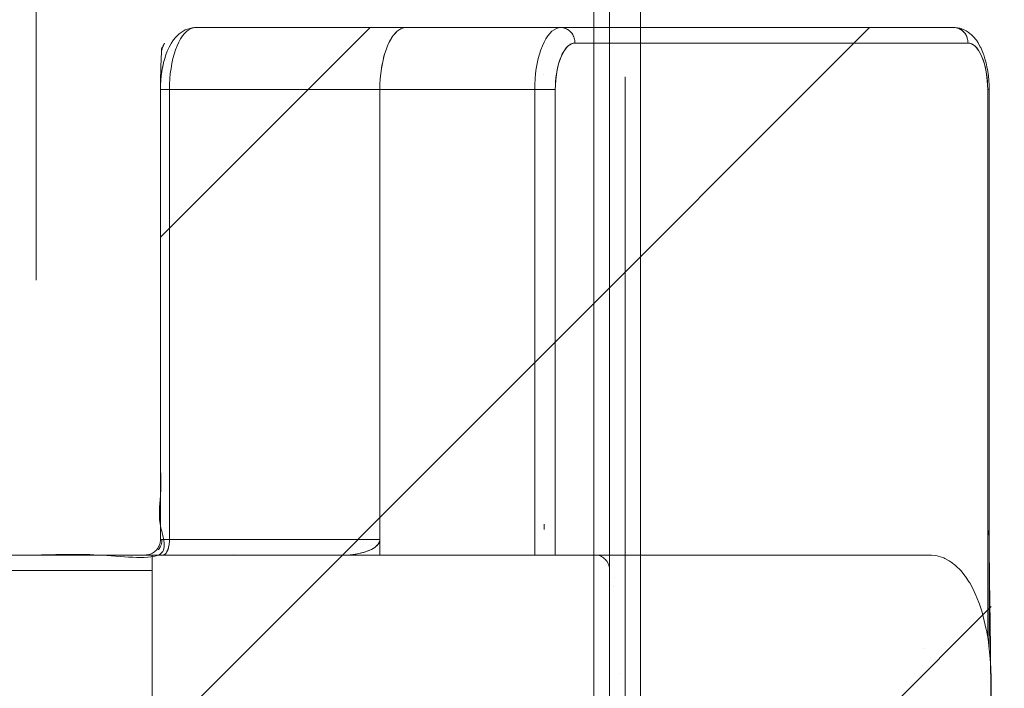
# Model space of a CAD drawing. Header units: inches. Extents: x -434 to -285, y -58 to 33.
# Tile 25 of 103: x -402.328 to -401.078, y -33.653 to -32.805. Entities that reach past the tile are written whole.
import ezdxf

# ---------------------------------------------------------------- set-up
doc = ezdxf.new("R2010")
doc.units = ezdxf.units.IN
doc.header["$LTSCALE"] = 32
doc.header["$MEASUREMENT"] = 0
doc.linetypes.add('Dash Style-1', pattern=[0.083328, 0.041656, -0.041672])
for name, color, linetype, lineweight in [('DashLine', 7, 'Dash Style-1', 13), ('DashLineFill', 7, 'Dash Style-1', 13), ('Drawing', 7, 'Continuous', 18), ('SolidLine', 7, 'Continuous', 15)]:
    doc.layers.add(name, color=color, linetype=linetype, lineweight=lineweight)

# ---------------------------------------------------------------- blocks, each defined once
blk = doc.blocks.new('TiMotion_Handset (2D)')
at = {"layer": 'DashLineFill', "linetype": 'Continuous', "lineweight": 13}
h = blk.add_hatch(dxfattribs=at)
h.set_pattern_fill('Steel', color=253, style=0, pattern_type=2)
h.set_pattern_definition([(45, (0, 0), (-1.61301565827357, 1.935715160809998), []), (45, (-1.0608, 1.0608), (-0.4723460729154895, 0.4167612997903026), [])])
h.paths.add_polyline_path([(-0.5650679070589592, 2.440944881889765), (-0.5636889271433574, 2.443168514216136), (-0.5621892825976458, 2.445271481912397), (-0.5605689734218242, 2.447253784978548), (-0.5588279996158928, 2.449115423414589), (-0.5569663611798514, 2.45085639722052), (-0.5549840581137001, 2.452476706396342), (-0.5528810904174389, 2.453976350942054), (-0.5506574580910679, 2.455355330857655), (-0.5483514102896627, 2.456591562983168), (-0.5460011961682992, 2.457662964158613), (-0.543606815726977, 2.458569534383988), (-0.5411682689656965, 2.459311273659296), (-0.5386855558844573, 2.459888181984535), (-0.5361586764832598, 2.460300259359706), (-0.5335876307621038, 2.460547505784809), (-0.5309724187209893, 2.460629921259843), (0.4425815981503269, 2.460629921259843), (0.4451968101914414, 2.460547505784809), (0.4477678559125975, 2.460300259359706), (0.450294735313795, 2.459888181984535), (0.4527774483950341, 2.459311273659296), (0.4552159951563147, 2.458569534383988), (0.4576103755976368, 2.457662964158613), (0.4599605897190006, 2.456591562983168), (0.4622666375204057, 2.455355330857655), (0.4644902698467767, 2.453976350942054), (0.4665932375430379, 2.452476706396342), (0.4685755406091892, 2.45085639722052), (0.4704371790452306, 2.449115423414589), (0.472178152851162, 2.447253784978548), (0.4737984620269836, 2.445271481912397), (0.4752981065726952, 2.443168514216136), (0.4766770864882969, 2.440944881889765), (0.4779133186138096, 2.43863883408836), (0.478984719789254, 2.436288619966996), (0.47989129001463, 2.433894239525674), (0.4806330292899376, 2.431455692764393), (0.4812099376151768, 2.428972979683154), (0.4816220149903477, 2.426446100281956), (0.4818692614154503, 2.423875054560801), (0.4819516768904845, 2.421259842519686), (0.4819516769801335, 1.765582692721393), (0.4825163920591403, 1.763951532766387), (0.4830058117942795, 1.762300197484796), (0.4834199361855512, 1.760628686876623), (0.4837587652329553, 1.758937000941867), (0.4840222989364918, 1.757225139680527), (0.4842105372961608, 1.755493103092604), (0.4843234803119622, 1.753740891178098), (0.484361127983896, 1.751968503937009), (0.484361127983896, -1.751965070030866), (0.4842787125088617, -1.75458028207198), (0.4840314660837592, -1.757151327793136), (0.4836193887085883, -1.759678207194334), (0.483042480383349, -1.762160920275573), (0.4823007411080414, -1.764599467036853), (0.4813941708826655, -1.766993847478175), (0.4803227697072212, -1.769344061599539), (0.4790865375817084, -1.771650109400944), (0.4777075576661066, -1.773873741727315), (0.4762079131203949, -1.775976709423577), (0.4745876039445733, -1.777959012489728), (0.4728466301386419, -1.779820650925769), (0.4709849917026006, -1.781561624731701), (0.4690026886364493, -1.783181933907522), (0.4668997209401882, -1.784681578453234), (0.4646760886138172, -1.786060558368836), (0.4623700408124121, -1.787296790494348), (0.4600198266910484, -1.788368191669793), (0.4576254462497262, -1.789274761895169), (0.4551868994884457, -1.790016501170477), (0.4527041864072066, -1.790593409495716), (0.4501773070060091, -1.791005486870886), (0.447606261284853, -1.791252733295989), (0.4449910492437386, -1.791335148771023), (-1.79051826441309, -1.791335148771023), (-1.793133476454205, -1.791252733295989), (-1.795704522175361, -1.791005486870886), (-1.798231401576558, -1.790593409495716), (-1.800714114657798, -1.790016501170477), (-1.803152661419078, -1.789274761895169), (-1.8055470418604, -1.788368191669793), (-1.807897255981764, -1.787296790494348), (-1.810203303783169, -1.786060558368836), (-1.81242693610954, -1.784681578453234), (-1.814529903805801, -1.783181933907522), (-1.816512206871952, -1.781561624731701), (-1.818373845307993, -1.779820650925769), (-1.820114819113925, -1.777959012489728), (-1.821735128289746, -1.775976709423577), (-1.823234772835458, -1.773873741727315), (-1.82461375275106, -1.771650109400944), (-1.825849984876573, -1.769344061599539), (-1.826921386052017, -1.766993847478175), (-1.827827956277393, -1.764599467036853), (-1.828569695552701, -1.762160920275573), (-1.82914660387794, -1.759678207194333), (-1.829558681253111, -1.757151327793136), (-1.829805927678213, -1.75458028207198), (-1.829888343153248, -1.751965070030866), (-1.829888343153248, 1.751968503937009), (-1.829805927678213, 1.754583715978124), (-1.829558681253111, 1.75715476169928), (-1.82914660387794, 1.759681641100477), (-1.828569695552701, 1.762164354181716), (-1.827827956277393, 1.764602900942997), (-1.826921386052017, 1.766997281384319), (-1.825849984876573, 1.769347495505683), (-1.82461375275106, 1.771653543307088), (-1.823234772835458, 1.773877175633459), (-1.821735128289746, 1.77598014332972), (-1.820114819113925, 1.777962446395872), (-1.818373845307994, 1.779824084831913), (-1.816512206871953, 1.781565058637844), (-1.814529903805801, 1.783185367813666), (-1.81242693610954, 1.784685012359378), (-1.810203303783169, 1.786063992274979), (-1.807897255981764, 1.787300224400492), (-1.8055470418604, 1.788371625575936), (-1.803152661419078, 1.789278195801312), (-1.800714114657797, 1.79001993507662), (-1.798231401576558, 1.790596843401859), (-1.795704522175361, 1.79100892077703), (-1.793133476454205, 1.791256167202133), (-1.79051826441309, 1.791338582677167), (-0.5703424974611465, 1.791338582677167), (-0.5703424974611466, 2.421259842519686), (-0.5702600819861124, 2.423875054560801), (-0.5700128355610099, 2.426446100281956), (-0.569600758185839, 2.428972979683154), (-0.5690238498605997, 2.431455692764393), (-0.5682821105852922, 2.433894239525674), (-0.5673755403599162, 2.436288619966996), (-0.5663041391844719, 2.43863883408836)])
at = {"layer": 'DashLineFill'}
blk.add_open_spline([(-0.5650679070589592, 2.440944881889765), (-0.559793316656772, 2.450080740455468), (-0.5415215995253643, 2.460629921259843), (-0.04419541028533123, 2.460629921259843), (0.4531307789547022, 2.460629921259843), (0.4714024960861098, 2.450080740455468), (0.4819516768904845, 2.431809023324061), (0.4819516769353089, 2.09342126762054), (0.4819516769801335, 1.765582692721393), (0.484361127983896, 1.759098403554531), (0.484361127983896, 1.716953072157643e-06), (0.484361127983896, -1.76251425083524), (0.473811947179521, -1.780785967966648), (0.4555402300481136, -1.791335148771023), (-0.672763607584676, -1.791335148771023), (-1.801067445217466, -1.791335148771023), (-1.819339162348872, -1.780785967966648), (-1.829888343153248, -1.76251425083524), (-1.829888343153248, 1.716953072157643e-06), (-1.829888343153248, 1.762517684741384), (-1.819339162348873, 1.780789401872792), (-1.801067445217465, 1.791338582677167), (-1.180430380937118, 1.791338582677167), (-0.5703424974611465, 1.791338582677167), (-0.5703424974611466, 2.106299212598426), (-0.5703424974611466, 2.431809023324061), (-0.5650679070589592, 2.440944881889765)], degree=2, knots=[0, 0, 0, 0.001659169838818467, 0.003318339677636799, 0.07987838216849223, 0.08153755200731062, 0.08319672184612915, 0.08485589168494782, 0.1364181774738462, 0.1364181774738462, 0.1375061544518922, 0.4048450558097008, 0.4064547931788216, 0.4080645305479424, 0.4096742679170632, 0.5802364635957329, 0.5818462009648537, 0.5834559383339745, 0.5850656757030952, 0.8524045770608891, 0.8540143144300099, 0.8556240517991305, 0.8572337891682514, 0.9503292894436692, 0.9503292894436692, 0.9983902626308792, 1, 1, 1], dxfattribs=at)
at = {"layer": 'Drawing'}
for p, q in [((0.4373140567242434, 2.460629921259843), (-0.061841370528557, 2.460629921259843)), ((0.4388689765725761, 2.460555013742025), (0.4373140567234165, 2.460629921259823)), ((0.4373140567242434, 2.460629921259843), (0.4387873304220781, 2.460562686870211)), ((0.4387873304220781, 2.460562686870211), (0.4402505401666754, 2.460361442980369)), ((0.4416851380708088, 2.460263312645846), (0.4387873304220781, 2.460562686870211)), ((0.4404120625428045, 2.46033086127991), (0.4388689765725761, 2.460555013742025)), ((0.4402505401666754, 2.460361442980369), (0.4416936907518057, 2.460027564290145)), ((0.4419315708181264, 2.459959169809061), (0.4404120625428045, 2.46033086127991)), ((0.4431409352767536, 2.460062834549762), (0.4416851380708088, 2.460263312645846)), ((0.4416936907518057, 2.460027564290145), (0.4431069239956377, 2.459563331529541)), ((0.4434159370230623, 2.459442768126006), (0.4419315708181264, 2.459959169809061)), ((0.4431069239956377, 2.459563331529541), (0.4444805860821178, 2.458971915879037)), ((0.4445717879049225, 2.459730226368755), (0.4431409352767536, 2.460062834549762)), ((0.4448538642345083, 2.458785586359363), (0.4434159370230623, 2.459442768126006)), ((0.4444805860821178, 2.458971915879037), (0.4458052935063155, 2.458257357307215)), ((0.4474279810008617, 2.458840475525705), (0.4445717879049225, 2.459730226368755)), ((0.4462344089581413, 2.457992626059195), (0.4448538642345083, 2.458785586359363)), ((0.4462079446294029, 2.457992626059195), (0.4458052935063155, 2.458257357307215)), ((0.4475470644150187, 2.457069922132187), (0.4462344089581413, 2.457992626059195)), ((0.4470719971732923, 2.457424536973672), (0.4466171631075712, 2.457723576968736)), ((0.4475221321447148, 2.457069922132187), (0.4470719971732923, 2.457424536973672)), ((0.4488071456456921, 2.45838329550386), (0.4474279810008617, 2.458840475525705)), ((0.44878184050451, 2.456024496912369), (0.4475470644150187, 2.457069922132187)), ((0.4482720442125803, 2.456479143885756), (0.4478807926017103, 2.456787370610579)), ((0.4487585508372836, 2.456024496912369), (0.4482720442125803, 2.456479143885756)), ((0.4499293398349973, 2.454864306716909), (0.44878184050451, 2.456024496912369)), ((0.4501374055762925, 2.457800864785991), (0.4488071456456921, 2.45838329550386)), ((0.4493972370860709, 2.455427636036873), (0.4490661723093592, 2.455737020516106)), ((0.4493972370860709, 2.455427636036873), (0.4499077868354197, 2.454864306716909)), ((0.4509808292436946, 2.453598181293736), (0.4499293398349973, 2.454864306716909)), ((0.452911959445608, 2.456345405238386), (0.4501374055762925, 2.457800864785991)), ((0.4501653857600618, 2.454580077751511), (0.4504398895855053, 2.454277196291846)), ((0.4504398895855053, 2.454277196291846), (0.4513928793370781, 2.453035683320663)), ((0.4519283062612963, 2.452235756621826), (0.4509808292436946, 2.453598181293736)), ((0.4513928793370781, 2.453035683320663), (0.4522496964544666, 2.451711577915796)), ((0.4527645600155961, 2.45078740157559), (0.4519283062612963, 2.452235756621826)), ((0.4522496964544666, 2.451711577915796), (0.4530044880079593, 2.450313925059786)), ((0.4534832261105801, 2.449264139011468), (0.4527645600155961, 2.45078740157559)), ((0.452911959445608, 2.456345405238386), (0.4541585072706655, 2.455655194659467)), ((0.455334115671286, 2.45485075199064), (0.4541585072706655, 2.455655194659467)), ((0.4579900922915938, 2.452869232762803), (0.455334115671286, 2.45485075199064)), ((0.4590534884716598, 2.451980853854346), (0.4579900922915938, 2.452869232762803)), ((0.4615941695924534, 2.44949069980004), (0.4590534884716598, 2.451980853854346)), ((0.4551547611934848, 2.440944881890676), (-0.04400066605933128, 2.440944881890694)), ((0.4530044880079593, 2.450313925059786), (0.4536520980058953, 2.448852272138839)), ((0.4540788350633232, 2.447677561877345), (0.4534832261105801, 2.449264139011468)), ((0.4536520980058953, 2.448852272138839), (0.4541881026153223, 2.447336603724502)), ((0.4545468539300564, 2.446039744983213), (0.4540788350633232, 2.447677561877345)), ((0.4541881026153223, 2.447336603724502), (0.4546088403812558, 2.445777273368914)), ((0.4548837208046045, 2.444363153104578), (0.4545468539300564, 2.446039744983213)), ((0.4546088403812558, 2.445777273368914), (0.4549114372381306, 2.444184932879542)), ((0.4550868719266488, 2.442660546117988), (0.4548837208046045, 2.444363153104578)), ((0.4549114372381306, 2.444184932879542), (0.4550938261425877, 2.442570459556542)), ((0.4551547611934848, 2.440944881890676), (0.4550868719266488, 2.442660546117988)), ((0.4550938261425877, 2.442570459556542), (0.4551547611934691, 2.440944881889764)), ((0.4601602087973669, 2.439863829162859), (0.4551547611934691, 2.440944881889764)), ((0.4551547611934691, 2.440944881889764), (0.4573299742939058, 2.440720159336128)), ((0.4573299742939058, 2.440720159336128), (0.4594886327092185, 2.440047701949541)), ((0.4594886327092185, 2.440047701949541), (0.4616143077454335, 2.438932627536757)), ((0.4647699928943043, 2.436620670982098), (0.4601602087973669, 2.439863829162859)), ((0.4625315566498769, 2.448537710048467), (0.4615941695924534, 2.44949069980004)), ((0.4616143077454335, 2.438932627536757), (0.4636908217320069, 2.437383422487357)), ((0.4649364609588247, 2.445575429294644), (0.4625315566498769, 2.448537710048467)), ((0.465736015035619, 2.444579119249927), (0.4649364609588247, 2.445575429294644)), ((0.4679868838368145, 2.441186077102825), (0.465736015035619, 2.444579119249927)), ((0.4686389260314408, 2.440169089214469), (0.4679868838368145, 2.441186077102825)), ((0.4707199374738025, 2.436390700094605), (0.4686389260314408, 2.440169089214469)), ((0.4636908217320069, 2.437383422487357), (0.4657023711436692, 2.435411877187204)), ((0.4689841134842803, 2.431215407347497), (0.4647699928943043, 2.436620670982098)), ((0.4657023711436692, 2.435411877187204), (0.4676336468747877, 2.433032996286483)), ((0.4676336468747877, 2.433032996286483), (0.469469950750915, 2.430264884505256)), ((0.4728025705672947, 2.423648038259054), (0.4689841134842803, 2.431215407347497)), ((0.469469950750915, 2.430264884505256), (0.4711973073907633, 2.42712860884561)), ((0.4712170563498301, 2.435376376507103), (0.4707199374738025, 2.436390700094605)), ((0.4711973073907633, 2.42712860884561), (0.4728025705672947, 2.423648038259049)), ((0.4731149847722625, 2.43126124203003), (0.4712170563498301, 2.435376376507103)), ((0.4731149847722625, 2.43126124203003), (0.4748541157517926, 2.426770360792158)), ((0.4751564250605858, 2.425871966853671), (0.4748541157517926, 2.426770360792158)), ((0.4751564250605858, 2.425871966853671), (0.4766921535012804, 2.421136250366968)), ((0.4760006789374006, 2.41449028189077), (0.4728025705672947, 2.423648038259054)), ((0.4728025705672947, 2.423648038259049), (0.4742735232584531, 2.419849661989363)), ((0.4742735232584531, 2.419849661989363), (0.4755989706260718, 2.415762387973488)), ((0.4755989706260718, 2.415762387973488), (0.4767688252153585, 2.411417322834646)), ((0.4782850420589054, 2.404477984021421), (0.4760006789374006, 2.41449028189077)), ((0.4780476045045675, 2.416101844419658), (0.4766921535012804, 2.421136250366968)), ((0.4792124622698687, 2.410807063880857), (0.4780476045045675, 2.416101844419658)), ((0.4767688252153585, 2.411417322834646), (0.4777741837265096, 2.406847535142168)), ((0.4777741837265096, 2.406847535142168), (0.4786073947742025, 2.402087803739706)), ((0.479655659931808, 2.393611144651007), (0.4782850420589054, 2.404477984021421)), ((0.4786073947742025, 2.402087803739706), (0.4792621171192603, 2.397174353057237)), ((0.4801778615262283, 2.405292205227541), (0.4792124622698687, 2.410807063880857)), ((0.4802450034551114, 2.404792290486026), (0.4801778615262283, 2.405292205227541)), ((0.4809873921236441, 2.399220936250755), (0.4802450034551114, 2.404792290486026)), ((0.4792621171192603, 2.397174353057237), (0.4797333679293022, 2.392144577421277)), ((0.4801125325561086, 2.381889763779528), (0.479655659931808, 2.393611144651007)), ((0.4797333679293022, 2.392144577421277), (0.4800175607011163, 2.387036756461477)), ((0.4815217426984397, 2.39351768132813), (0.4809873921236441, 2.399220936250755)), ((0.4815217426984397, 2.39351768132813), (0.4818439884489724, 2.387725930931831)), ((0.4800175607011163, 2.387036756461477), (0.4801125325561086, 2.381889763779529)), ((0.4801125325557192, 2.38188976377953), (0.4801125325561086, 1.686883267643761)), ((0.4819516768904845, 2.38188976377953), (0.4801125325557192, 2.38188976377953)), ((0.4819516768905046, 2.38188976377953), (0.4818439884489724, 2.387725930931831)), ((0.4819516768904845, 2.38188976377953), (0.4819516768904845, 1.674053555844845)), ((0.406441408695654, 1.791338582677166), (-0.580838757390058, 1.791338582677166)), ((0.005561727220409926, 1.751968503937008), (0.005546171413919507, 1.751968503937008)), ((0.005914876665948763, 1.762323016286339), (0.005914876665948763, 1.762296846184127)), ((0.4003191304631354, 1.673279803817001), (0.4003074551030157, 1.673279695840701)), ((0.4801125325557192, 1.673233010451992), (0.4801125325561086, 1.673156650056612)), ((0.4819516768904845, 1.671620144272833), (0.4819516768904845, 1.671447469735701)), ((0.01366704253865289, 1.641084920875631), (0.01366704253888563, 1.641054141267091)), ((0.4801125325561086, 1.630325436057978), (0.4801125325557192, 1.630302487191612))]:
    blk.add_line(p, q, dxfattribs=at)
at = {"layer": 'Drawing', "color": 7, "linetype": 'Continuous'}
for p, q in [((-0.01616174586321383, 1.791251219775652), (-0.01784070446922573, 1.791338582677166)), ((-0.01616174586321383, 1.791251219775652), (-0.01463543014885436, 1.791018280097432)), ((-0.01463543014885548, 1.791018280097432), (-0.01313302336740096, 1.79064089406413)), ((-0.01166573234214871, 1.790121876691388), (-0.01313302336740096, 1.790640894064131)), ((-0.01166573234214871, 1.790121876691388), (-0.01024450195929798, 1.789465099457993)), ((-0.008879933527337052, 1.788675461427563), (-0.01024450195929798, 1.789465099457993)), ((-0.007582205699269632, 1.787758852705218), (-0.008879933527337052, 1.788675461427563)), ((0.4065815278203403, 1.791337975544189), (0.406441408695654, 1.791338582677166)), ((0.4071042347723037, 1.791333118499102), (0.4065815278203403, 1.79133797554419)), ((0.4086427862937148, 1.791246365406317), (0.4071042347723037, 1.791333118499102)), ((0.4143801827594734, 1.790552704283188), (0.4086427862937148, 1.791246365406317)), ((0.415897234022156, 1.790320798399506), (0.4143801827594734, 1.790552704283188)), ((0.417384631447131, 1.789945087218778), (0.415897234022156, 1.790320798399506)), ((0.4230532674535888, 1.788089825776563), (0.417384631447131, 1.789945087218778)), ((0.4244811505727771, 1.787579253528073), (0.4230532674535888, 1.788089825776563)), ((-0.007582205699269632, 1.787758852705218), (-0.006360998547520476, 1.786722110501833)), ((-0.00522542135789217, 1.785572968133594), (-0.006360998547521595, 1.786722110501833)), ((-0.004183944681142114, 1.78431999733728), (-0.00522542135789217, 1.785572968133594)), ((-0.004183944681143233, 1.78431999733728), (-0.003244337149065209, 1.782972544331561)), ((-0.002413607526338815, 1.781540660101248), (-0.003244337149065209, 1.782972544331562)), ((-0.001697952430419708, 1.78003502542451), (-0.002413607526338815, 1.781540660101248)), ((-0.001102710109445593, 1.778466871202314), (-0.001697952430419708, 1.78003502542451)), ((-0.001102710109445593, 1.778466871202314), (-0.0006323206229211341, 1.776847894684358)), ((-0.0002902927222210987, 1.775190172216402), (-0.0006323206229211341, 1.776847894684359)), ((0.4258525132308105, 1.786933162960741), (0.4244811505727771, 1.787579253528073)), ((0.431390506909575, 1.783949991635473), (0.4258525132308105, 1.786933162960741)), ((0.432667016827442, 1.783188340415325), (0.431390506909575, 1.783949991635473)), ((0.4338625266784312, 1.782304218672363), (0.432667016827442, 1.783188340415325)), ((0.4392117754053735, 1.778246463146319), (0.4338625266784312, 1.782304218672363)), ((0.4402813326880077, 1.777273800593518), (0.4392117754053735, 1.778246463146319)), ((0.4454277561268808, 1.772173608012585), (0.4402813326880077, 1.777273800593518)), ((-7.917767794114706e-05, 1.773506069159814), (-0.0002902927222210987, 1.775190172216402)), ((-7.917767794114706e-05, 1.773506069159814), (0, 1.771653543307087)), ((-1.118964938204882e-15, -1.771653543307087), (0, 1.771653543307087)), ((0.446356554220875, 1.771133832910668), (0.4454277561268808, 1.772173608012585)), ((0.45126065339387, 1.765048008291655), (0.446356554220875, 1.771133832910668)), ((0.4520361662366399, 1.763964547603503), (0.45126065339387, 1.765048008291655)), ((0.456661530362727, 1.756958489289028), (0.4520361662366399, 1.763964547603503)), ((0.4572736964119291, 1.755856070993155), (0.456661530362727, 1.756958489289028)), ((0.4615873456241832, 1.748002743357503), (0.4572736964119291, 1.755856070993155)), ((0.4655985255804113, 1.739297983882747), (0.4615873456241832, 1.748002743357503)), ((0.4660013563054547, 1.738285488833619), (0.4655985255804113, 1.739297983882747)), ((0.4696448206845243, 1.728885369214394), (0.4660013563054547, 1.738285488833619)), ((0.4729319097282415, 1.718776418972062), (0.4696448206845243, 1.728885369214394)), ((0.4758381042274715, 1.708034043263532), (0.4729319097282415, 1.718776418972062)), ((0.4783417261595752, 1.696738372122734), (0.4758381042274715, 1.708034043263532)), ((0.4784816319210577, 1.696097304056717), (0.4783417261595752, 1.696738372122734)), ((0.4805427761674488, 1.68445253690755), (0.4784816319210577, 1.696097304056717)), ((0.4821715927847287, 1.672430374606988), (0.4805427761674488, 1.68445253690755)), ((0.4833559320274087, 1.660120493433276), (0.4821715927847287, 1.672430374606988)), ((0.4840869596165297, 1.647614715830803), (0.4833559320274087, 1.660120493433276)), ((0.4843592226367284, 1.635006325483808), (0.4840869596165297, 1.647614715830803)), ((0.4843611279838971, 1.633858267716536), (0.4843592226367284, 1.635006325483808)), ((0.484361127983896, -1.718944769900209), (0.484361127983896, 1.633858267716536))]:
    blk.add_line(p, q, dxfattribs=at)
at = {"layer": 'SolidLine', "color": 253}
for p, q in [((-0.5504083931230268, 2.449078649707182), (-0.5478831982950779, 2.451553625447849)), ((-0.5478831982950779, 2.451553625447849), (-0.5467995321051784, 2.452536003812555)), ((-0.5441560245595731, 2.454508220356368), (-0.5467995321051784, 2.452536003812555)), ((-0.5441560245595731, 2.454508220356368), (-0.5429442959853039, 2.455399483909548)), ((-0.5429442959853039, 2.455399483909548), (-0.5416504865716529, 2.456165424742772)), ((-0.5423382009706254, 2.450080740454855), (-0.5397631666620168, 2.45325258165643)), ((-0.5388826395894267, 2.457617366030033), (-0.5416504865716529, 2.456165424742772)), ((-0.5397631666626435, 2.453252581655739), (-0.5370811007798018, 2.4558813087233)), ((-0.5388826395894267, 2.457617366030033), (-0.5374929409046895, 2.458264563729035)), ((-0.5374929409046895, 2.458264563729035), (-0.5360464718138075, 2.458773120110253)), ((-0.5370811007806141, 2.455881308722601), (-0.5343124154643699, 2.457946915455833)), ((-0.5360464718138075, 2.458773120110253), (-0.5331927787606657, 2.459662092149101)), ((-0.5343124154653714, 2.457946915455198), (-0.5314781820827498, 2.459433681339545)), ((-0.5331927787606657, 2.459662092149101), (-0.5316869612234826, 2.460032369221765)), ((-0.5316869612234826, 2.460032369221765), (-0.5301521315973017, 2.460255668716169)), ((-0.5314781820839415, 2.459433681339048), (-0.5285999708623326, 2.460330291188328)), ((-0.5301521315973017, 2.460255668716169), (-0.5272546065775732, 2.460555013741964)), ((-0.5272546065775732, 2.460555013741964), (-0.5287976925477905, 2.460330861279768)), ((-0.52859997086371, 2.460330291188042), (-0.5256996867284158, 2.460629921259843)), ((-0.5256996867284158, 2.460629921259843), (-0.5272546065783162, 2.460555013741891)), ((-0.06184137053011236, 2.460629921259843), (-0.5256996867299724, 2.460629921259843)), ((-0.2725094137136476, 2.453252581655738), (-0.2750844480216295, 2.450080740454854)), ((-0.2711741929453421, 2.454864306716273), (-0.2749889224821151, 2.450379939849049)), ((-0.2712662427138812, 2.454864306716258), (-0.2728467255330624, 2.452837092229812)), ((-0.2725094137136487, 2.453252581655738), (-0.2698273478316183, 2.455881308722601)), ((-0.2698206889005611, 2.455881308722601), (-0.2712662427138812, 2.454864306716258)), ((-0.2700678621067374, 2.455645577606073), (-0.2711741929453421, 2.454864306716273)), ((-0.2670586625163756, 2.457946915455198), (-0.2698273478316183, 2.455881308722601)), ((-0.2670586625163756, 2.457946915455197), (-0.2642244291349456, 2.459433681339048)), ((-0.265119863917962, 2.459188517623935), (-0.2663746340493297, 2.458305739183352)), ((-0.2650508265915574, 2.459188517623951), (-0.266087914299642, 2.458456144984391)), ((-0.2643921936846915, 2.459345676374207), (-0.265119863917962, 2.459188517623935)), ((-0.2644360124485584, 2.459322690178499), (-0.2650508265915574, 2.459188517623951)), ((-0.2642244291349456, 2.459433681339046), (-0.2613462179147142, 2.460330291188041)), ((-0.2584459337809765, 2.460629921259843), (-0.2613462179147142, 2.460330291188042)), ((-0.07590485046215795, 2.45325258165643), (-0.07847988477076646, 2.450080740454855)), ((-0.07322278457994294, 2.4558813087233), (-0.07590485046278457, 2.453252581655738)), ((-0.07045409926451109, 2.457946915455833), (-0.0732227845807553, 2.455881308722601)), ((-0.06761986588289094, 2.459433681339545), (-0.07045409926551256, 2.457946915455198)), ((-0.06474165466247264, 2.460330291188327), (-0.06761986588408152, 2.459433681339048)), ((-0.061841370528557, 2.460629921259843), (-0.0647416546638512, 2.460330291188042)), ((-0.06036809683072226, 2.46056268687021), (-0.061841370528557, 2.460629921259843)), ((-0.06184137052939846, 2.460629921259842), (-0.06028645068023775, 2.460555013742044)), ((-0.05890488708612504, 2.460361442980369), (-0.06036809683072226, 2.46056268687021)), ((-0.06028645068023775, 2.460555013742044), (-0.0587433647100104, 2.460330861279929)), ((-0.05746173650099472, 2.460027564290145), (-0.05890488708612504, 2.460361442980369)), ((-0.0587433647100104, 2.460330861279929), (-0.05722385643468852, 2.45995916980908)), ((-0.05604850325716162, 2.45956333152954), (-0.05746173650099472, 2.460027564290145)), ((-0.05607744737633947, 2.459560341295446), (-0.05722385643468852, 2.45995916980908)), ((-0.05573949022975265, 2.459442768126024), (-0.05606222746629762, 2.459555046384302)), ((-0.05467484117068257, 2.458971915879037), (-0.05604850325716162, 2.45956333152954)), ((-0.05470291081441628, 2.458969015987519), (-0.05573949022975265, 2.459442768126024)), ((-0.05335013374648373, 2.458257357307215), (-0.05467484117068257, 2.458971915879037)), ((-0.05430156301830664, 2.458785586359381), (-0.05448390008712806, 2.458868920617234)), ((-0.05387209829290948, 2.458538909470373), (-0.05430156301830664, 2.458785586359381)), ((-0.05208343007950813, 2.457424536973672), (-0.05335013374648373, 2.458257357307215)), ((-0.0529210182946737, 2.457992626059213), (-0.05313042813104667, 2.458112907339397)), ((-0.0525382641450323, 2.457723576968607), (-0.0529210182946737, 2.457992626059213)), ((-0.05088338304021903, 2.456479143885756), (-0.05208343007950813, 2.457424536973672)), ((-0.05160836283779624, 2.457069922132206), (-0.05183980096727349, 2.457232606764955)), ((-0.05127463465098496, 2.456787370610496), (-0.05160836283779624, 2.457069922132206)), ((-0.04975819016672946, 2.455427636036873), (-0.05088338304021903, 2.456479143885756)), ((-0.05037358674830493, 2.456024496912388), (-0.0506212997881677, 2.456234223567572)), ((-0.05037358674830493, 2.456024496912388), (-0.05008925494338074, 2.455737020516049)), ((-0.04871553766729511, 2.454277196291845), (-0.04975819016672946, 2.455427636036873)), ((-0.04948368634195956, 2.455124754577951), (-0.04922608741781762, 2.454864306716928)), ((-0.04922608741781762, 2.454864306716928), (-0.04899004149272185, 2.454580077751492)), ((-0.04776254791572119, 2.453035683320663), (-0.04871553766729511, 2.454277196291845)), ((-0.04843514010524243, 2.453911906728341), (-0.04817459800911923, 2.453598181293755)), ((-0.04817459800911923, 2.453598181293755), (-0.04798452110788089, 2.453324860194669)), ((-0.04690573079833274, 2.451711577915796), (-0.04776254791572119, 2.453035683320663)), ((-0.04748319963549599, 2.45260398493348), (-0.04722712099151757, 2.452235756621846)), ((-0.04722712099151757, 2.452235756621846), (-0.04639086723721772, 2.450787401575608)), ((-0.04615093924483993, 2.450313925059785), (-0.04690573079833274, 2.451711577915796)), ((-0.04639086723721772, 2.450787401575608), (-0.04567220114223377, 2.449264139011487)), ((-0.5594236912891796, 2.43577792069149), (-0.5573660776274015, 2.439513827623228)), ((-0.5573660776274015, 2.439513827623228), (-0.5567488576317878, 2.440629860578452)), ((-0.5567488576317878, 2.440629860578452), (-0.5545191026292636, 2.443991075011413)), ((-0.5545191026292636, 2.443991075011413), (-0.5537351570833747, 2.445087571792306)), ((-0.5537351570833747, 2.445087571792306), (-0.5513486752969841, 2.448027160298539)), ((-0.5513486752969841, 2.448027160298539), (-0.5504083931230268, 2.449078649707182)), ((-0.5492300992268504, 2.437567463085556), (-0.5470897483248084, 2.442208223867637)), ((-0.5470897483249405, 2.442208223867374), (-0.5447866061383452, 2.446389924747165)), ((-0.5447866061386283, 2.446389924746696), (-0.5423382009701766, 2.450080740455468)), ((-0.2819763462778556, 2.437567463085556), (-0.2798359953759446, 2.442208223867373)), ((-0.2798359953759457, 2.442208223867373), (-0.2775328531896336, 2.446389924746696)), ((-0.2785896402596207, 2.444614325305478), (-0.2791296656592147, 2.443490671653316)), ((-0.277921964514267, 2.445683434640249), (-0.2785896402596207, 2.444614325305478)), ((-0.2750844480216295, 2.450080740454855), (-0.2775328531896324, 2.446389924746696)), ((-0.2768850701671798, 2.447657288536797), (-0.2775246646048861, 2.446389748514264)), ((-0.2755910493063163, 2.449317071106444), (-0.2768850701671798, 2.447657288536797)), ((-0.2749889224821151, 2.450379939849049), (-0.2766434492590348, 2.447730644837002)), ((-0.08323143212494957, 2.442208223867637), (-0.08537178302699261, 2.437567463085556)), ((-0.08092828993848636, 2.446389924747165), (-0.0832314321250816, 2.442208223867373)), ((-0.07847988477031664, 2.450080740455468), (-0.08092828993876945, 2.446389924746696)), ((-0.04895433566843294, 2.439863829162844), (-0.0535468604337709, 2.436620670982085)), ((-0.05253672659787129, 2.437383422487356), (-0.05046021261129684, 2.438932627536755)), ((-0.05046021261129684, 2.438932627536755), (-0.04833453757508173, 2.440047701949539)), ((-0.04400066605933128, 2.440944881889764), (-0.04895433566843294, 2.439863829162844)), ((-0.04833453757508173, 2.440047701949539), (-0.046175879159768, 2.440720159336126)), ((-0.046175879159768, 2.440720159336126), (-0.04400066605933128, 2.440944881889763)), ((-0.04550332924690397, 2.448852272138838), (-0.04615093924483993, 2.450313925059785)), ((-0.04567220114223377, 2.449264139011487), (-0.04507659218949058, 2.447677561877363)), ((-0.04496732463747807, 2.447336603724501), (-0.04550332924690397, 2.448852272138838)), ((-0.04507659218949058, 2.447677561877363), (-0.04460857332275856, 2.446039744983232)), ((-0.04454658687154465, 2.445777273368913), (-0.04496732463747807, 2.447336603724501)), ((-0.04460857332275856, 2.446039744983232), (-0.04427170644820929, 2.444363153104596)), ((-0.04424399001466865, 2.444184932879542), (-0.04454658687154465, 2.445777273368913)), ((-0.04427170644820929, 2.444363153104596), (-0.04406855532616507, 2.442660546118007)), ((-0.04406160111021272, 2.442570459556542), (-0.04424399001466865, 2.444184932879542)), ((-0.04406855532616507, 2.442660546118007), (-0.04400066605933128, 2.440944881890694)), ((-0.04400066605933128, 2.440944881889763), (-0.04406160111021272, 2.442570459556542)), ((-0.5650017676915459, 2.421407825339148), (-0.5634554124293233, 2.426176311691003)), ((-0.5617393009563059, 2.430607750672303), (-0.5634554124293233, 2.426176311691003)), ((-0.5613358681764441, 2.431631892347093), (-0.5617393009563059, 2.430607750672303)), ((-0.5613358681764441, 2.431631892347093), (-0.5594236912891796, 2.43577792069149)), ((-0.5568576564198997, 2.431872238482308), (-0.5568962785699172, 2.431822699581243)), ((-0.5529586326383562, 2.427053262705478), (-0.5545184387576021, 2.421259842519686)), ((-0.5511913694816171, 2.432502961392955), (-0.5529586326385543, 2.427053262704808)), ((-0.5492300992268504, 2.437567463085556), (-0.551191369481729, 2.432502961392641)), ((-0.2857048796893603, 2.427053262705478), (-0.2872646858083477, 2.421259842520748)), ((-0.2856979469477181, 2.427053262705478), (-0.2862404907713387, 2.42552047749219)), ((-0.2858958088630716, 2.42634411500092), (-0.2862404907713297, 2.425357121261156)), ((-0.2839376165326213, 2.432502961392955), (-0.2857048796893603, 2.427053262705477)), ((-0.2819763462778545, 2.437567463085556), (-0.2839376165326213, 2.432502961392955)), ((-0.09066012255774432, 2.421259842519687), (-0.0891003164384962, 2.427053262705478)), ((-0.08910031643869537, 2.427053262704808), (-0.08733305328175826, 2.432502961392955)), ((-0.08733305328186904, 2.432502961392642), (-0.0853717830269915, 2.437567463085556)), ((-0.05777824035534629, 2.431215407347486), (-0.06164847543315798, 2.423648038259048)), ((-0.06164847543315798, 2.423648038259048), (-0.06004321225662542, 2.427128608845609)), ((-0.06004321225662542, 2.427128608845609), (-0.05831585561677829, 2.430264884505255)), ((-0.05831585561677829, 2.430264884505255), (-0.05647955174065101, 2.433032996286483)), ((-0.0535468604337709, 2.436620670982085), (-0.05777824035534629, 2.431215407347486)), ((-0.05647955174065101, 2.433032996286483), (-0.05454827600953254, 2.435411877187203)), ((-0.05454827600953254, 2.435411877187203), (-0.05253672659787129, 2.437383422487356)), ((-0.5675395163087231, 2.411007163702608), (-0.5663665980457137, 2.416338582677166)), ((-0.5650017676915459, 2.421407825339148), (-0.5663665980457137, 2.416338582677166)), ((-0.5624426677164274, 2.420055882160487), (-0.5624697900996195, 2.419978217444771)), ((-0.5558589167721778, 2.415166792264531), (-0.5569698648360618, 2.408820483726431)), ((-0.5545184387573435, 2.421259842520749), (-0.555858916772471, 2.415166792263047)), ((-0.2897161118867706, 2.408820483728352), (-0.288605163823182, 2.415166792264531)), ((-0.288429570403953, 2.415964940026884), (-0.2892863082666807, 2.41222519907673)), ((-0.2887360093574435, 2.414419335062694), (-0.2892863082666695, 2.412007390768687)), ((-0.288605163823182, 2.415166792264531), (-0.2872646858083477, 2.421259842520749)), ((-0.2862404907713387, 2.42552047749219), (-0.286941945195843, 2.422458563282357)), ((-0.2862404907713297, 2.425357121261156), (-0.2866789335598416, 2.423435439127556)), ((-0.09311154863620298, 2.408820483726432), (-0.09200060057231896, 2.415166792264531)), ((-0.092000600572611, 2.415166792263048), (-0.09066012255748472, 2.421259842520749)), ((-0.06484658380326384, 2.41461279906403), (-0.06713094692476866, 2.404641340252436)), ((-0.06561473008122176, 2.411417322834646), (-0.06444487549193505, 2.415762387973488)), ((-0.06164847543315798, 2.423648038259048), (-0.06484658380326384, 2.41461279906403)), ((-0.06444487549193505, 2.415762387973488), (-0.0631194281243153, 2.419849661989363)), ((-0.0631194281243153, 2.419849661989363), (-0.06164847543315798, 2.423648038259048)), ((-0.5686253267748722, 2.404933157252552), (-0.5693722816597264, 2.399327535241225)), ((-0.5686253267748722, 2.404933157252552), (-0.5676747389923, 2.410363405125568)), ((-0.5675395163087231, 2.411007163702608), (-0.5676747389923, 2.410363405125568)), ((-0.5578428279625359, 2.402269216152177), (-0.5584711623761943, 2.395562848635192)), ((-0.5569698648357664, 2.408820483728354), (-0.5578428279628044, 2.402269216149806)), ((-0.29058907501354, 2.402269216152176), (-0.2912174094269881, 2.395562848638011)), ((-0.29058907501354, 2.402269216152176), (-0.2897161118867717, 2.408820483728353)), ((-0.2892863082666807, 2.41222519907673), (-0.2897141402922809, 2.408820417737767)), ((-0.2892863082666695, 2.412007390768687), (-0.2896164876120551, 2.409389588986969)), ((-0.09398451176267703, 2.402269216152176), (-0.0946128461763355, 2.395562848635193)), ((-0.09311154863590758, 2.408820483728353), (-0.0939845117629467, 2.402269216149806)), ((-0.08451262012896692, 2.401574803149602), (-0.08453227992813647, 2.401574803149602)), ((-0.06713094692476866, 2.404641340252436), (-0.06850156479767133, 2.393733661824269)), ((-0.06810802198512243, 2.397174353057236), (-0.06745329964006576, 2.402087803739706)), ((-0.06745329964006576, 2.402087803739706), (-0.06662008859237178, 2.406847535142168)), ((-0.06662008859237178, 2.406847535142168), (-0.06561473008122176, 2.411417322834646)), ((-0.5702341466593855, 2.387761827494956), (-0.5699099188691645, 2.39358920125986)), ((-0.5693722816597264, 2.399327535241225), (-0.5699099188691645, 2.39358920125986)), ((-0.5588500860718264, 2.388752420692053), (-0.5589767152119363, 2.381889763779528)), ((-0.558471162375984, 2.395562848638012), (-0.5588500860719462, 2.388752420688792)), ((-0.2917229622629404, 2.38188976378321), (-0.2915963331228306, 2.388752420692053)), ((-0.2912174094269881, 2.395562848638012), (-0.2915963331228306, 2.388752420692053)), ((-0.2911137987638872, 2.397681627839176), (-0.2911802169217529, 2.3959598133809)), ((-0.2911137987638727, 2.397518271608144), (-0.2911705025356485, 2.396063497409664)), ((-0.2907407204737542, 2.400650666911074), (-0.2911137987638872, 2.397681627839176)), ((-0.2908042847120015, 2.399972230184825), (-0.2911137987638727, 2.397518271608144)), ((-0.09499176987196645, 2.388752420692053), (-0.0951183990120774, 2.38188976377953)), ((-0.09461284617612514, 2.395562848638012), (-0.0949917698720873, 2.388752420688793)), ((-0.06850156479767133, 2.393733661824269), (-0.06895843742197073, 2.381889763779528)), ((-0.06886346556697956, 2.387036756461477), (-0.06857927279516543, 2.392144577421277)), ((-0.06865470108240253, 2.389763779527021), (-0.06871173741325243, 2.389763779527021)), ((-0.06857927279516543, 2.392144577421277), (-0.06810802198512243, 2.397174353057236)), ((-0.5703424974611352, 2.381889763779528), (-0.5702341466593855, 2.387761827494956)), ((-0.5703424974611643, 2.381889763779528), (-0.5703424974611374, 1.811023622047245)), ((-0.5700434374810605, 2.381889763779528), (-0.5703424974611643, 2.381889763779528)), ((-0.5684981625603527, 2.381889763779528), (-0.5700434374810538, 2.381889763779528)), ((-0.2917229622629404, 2.38188976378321), (-0.5684981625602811, 2.38188976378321)), ((-0.5589767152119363, 1.811023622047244), (-0.5589767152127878, 2.381889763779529)), ((-0.2917229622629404, 1.791338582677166), (-0.2917229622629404, 2.381889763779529)), ((-0.09511839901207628, 2.38188976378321), (-0.2917229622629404, 2.38188976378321)), ((-0.0951183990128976, 1.791338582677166), (-0.09511839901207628, 2.381889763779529)), ((-0.06895843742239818, 2.38188976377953), (-0.0951183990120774, 2.38188976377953)), ((-0.06895843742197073, 2.381889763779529), (-0.06886346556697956, 2.387036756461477)), ((-0.06895843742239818, 2.381889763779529), (-0.06895843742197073, 1.791338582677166)), ((-0.0832690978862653, 1.830708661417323), (-0.08328864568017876, 1.830708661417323)), ((-0.08328864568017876, 1.830708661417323), (-0.08328864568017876, 1.823823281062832)), ((-0.5735478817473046, 1.800256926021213), (-0.5727150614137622, 1.801654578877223)), ((-0.5727150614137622, 1.801654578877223), (-0.5720005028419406, 1.80311623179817)), ((-0.5714090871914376, 1.804631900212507), (-0.5720005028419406, 1.80311623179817)), ((-0.5714090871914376, 1.804631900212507), (-0.5709448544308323, 1.806191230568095)), ((-0.5708883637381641, 1.801181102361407), (-0.5714027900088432, 1.800290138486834)), ((-0.5709448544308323, 1.806191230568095), (-0.5706109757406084, 1.807783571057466)), ((-0.5708883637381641, 1.801181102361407), (-0.5701696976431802, 1.802704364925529)), ((-0.5706109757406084, 1.807783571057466), (-0.5704097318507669, 1.809398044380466)), ((-0.5704097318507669, 1.809398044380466), (-0.5703424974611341, 1.811023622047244)), ((-0.5702675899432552, 1.811023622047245), (-0.5703424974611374, 1.811023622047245)), ((-0.5700434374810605, 1.811023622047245), (-0.5702675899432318, 1.811023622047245)), ((-0.5701696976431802, 1.802704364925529), (-0.5695740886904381, 1.804290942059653)), ((-0.5696717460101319, 1.811023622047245), (-0.5700434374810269, 1.811023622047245)), ((-0.5684981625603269, 1.811023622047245), (-0.5696717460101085, 1.811023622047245)), ((-0.5695740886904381, 1.804290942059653), (-0.569106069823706, 1.805928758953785)), ((-0.569106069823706, 1.805928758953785), (-0.5687692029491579, 1.807605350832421)), ((-0.5687692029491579, 1.807605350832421), (-0.5685660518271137, 1.809307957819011)), ((-0.5685660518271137, 1.809307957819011), (-0.56849816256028, 1.811023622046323)), ((-0.5589767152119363, 1.811023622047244), (-0.5684981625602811, 1.811023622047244)), ((-0.5601021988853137, 1.801136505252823), (-0.5604895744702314, 1.799704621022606)), ((-0.5603313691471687, 1.800256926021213), (-0.5599794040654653, 1.801654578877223)), ((-0.5597684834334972, 1.802642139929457), (-0.5601021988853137, 1.801136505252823)), ((-0.5599794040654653, 1.801654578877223), (-0.5596774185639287, 1.80311623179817)), ((-0.5594909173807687, 1.804210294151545), (-0.5597684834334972, 1.802642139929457)), ((-0.5596774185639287, 1.80311623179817), (-0.5594274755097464, 1.804631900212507)), ((-0.5592715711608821, 1.805829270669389), (-0.5594909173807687, 1.804210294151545)), ((-0.5594274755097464, 1.804631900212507), (-0.5592312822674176, 1.806191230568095)), ((-0.5591120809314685, 1.807486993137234), (-0.5592715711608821, 1.805829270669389)), ((-0.5592312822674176, 1.806191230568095), (-0.5590901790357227, 1.807783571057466)), ((-0.5590136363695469, 1.809171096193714), (-0.5591120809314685, 1.807486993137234)), ((-0.5590901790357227, 1.807783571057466), (-0.5590051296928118, 1.809398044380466)), ((-0.5589767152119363, 1.811023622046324), (-0.5590136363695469, 1.809171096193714)), ((-0.5590051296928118, 1.809398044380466), (-0.5589767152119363, 1.811023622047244)), ((-0.2917229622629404, 1.811023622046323), (-0.5589767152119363, 1.811023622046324)), ((-0.3001183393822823, 1.799762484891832), (-0.2982000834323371, 1.801033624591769)), ((-0.2952583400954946, 1.803469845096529), (-0.2994904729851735, 1.800138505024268)), ((-0.2982000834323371, 1.801033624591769), (-0.2966940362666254, 1.802209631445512)), ((-0.2966940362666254, 1.802209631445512), (-0.2955085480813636, 1.803293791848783)), ((-0.2955085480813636, 1.803293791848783), (-0.2945732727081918, 1.804293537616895)), ((-0.2937583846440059, 1.805246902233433), (-0.2952583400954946, 1.803469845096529)), ((-0.2945732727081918, 1.804293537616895), (-0.2938346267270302, 1.805218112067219)), ((-0.2938346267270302, 1.805218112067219), (-0.2932519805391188, 1.806077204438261)), ((-0.2926691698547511, 1.807098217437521), (-0.2937583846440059, 1.805246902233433)), ((-0.2932519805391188, 1.806077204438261), (-0.2927946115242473, 1.806880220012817)), ((-0.2927946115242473, 1.806880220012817), (-0.2924393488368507, 1.807635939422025)), ((-0.2919906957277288, 1.809023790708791), (-0.2926691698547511, 1.807098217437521)), ((-0.2924393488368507, 1.807635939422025), (-0.291952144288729, 1.809110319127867)), ((-0.2917229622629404, 1.811023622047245), (-0.2919906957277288, 1.809023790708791)), ((-0.291952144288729, 1.809110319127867), (-0.2917229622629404, 1.811023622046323)), ((-0.580838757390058, 1.791338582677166), (-1.751148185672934, 1.791338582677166)), ((-0.5900275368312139, 1.791338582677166), (-0.588401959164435, 1.791405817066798)), ((-0.588401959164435, 1.791405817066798), (-0.5867874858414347, 1.79160706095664)), ((-0.5867874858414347, 1.79160706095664), (-0.5851951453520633, 1.791940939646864)), ((-0.583635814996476, 1.792405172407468), (-0.5851951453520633, 1.791940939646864)), ((-0.583635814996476, 1.792405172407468), (-0.5821201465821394, 1.792996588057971)), ((-0.5821201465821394, 1.792996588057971), (-0.5806584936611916, 1.793711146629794)), ((-0.5806584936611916, 1.793711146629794), (-0.5792608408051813, 1.794543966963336)), ((-0.5792608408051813, 1.794543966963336), (-0.577936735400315, 1.795489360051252)), ((-0.577936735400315, 1.795489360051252), (-0.5766952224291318, 1.796540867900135)), ((-0.5766952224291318, 1.796540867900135), (-0.5755447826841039, 1.797691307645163)), ((-0.5755447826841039, 1.797691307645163), (-0.5744932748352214, 1.798932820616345)), ((-0.5744932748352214, 1.798932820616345), (-0.5735478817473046, 1.800256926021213)), ((-0.5726720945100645, 1.79837032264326), (-0.5729326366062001, 1.798056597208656)), ((-0.5724820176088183, 1.798643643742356), (-0.5726720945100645, 1.79837032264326)), ((-0.5717246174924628, 1.79973274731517), (-0.572257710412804, 1.798966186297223)), ((-0.5714219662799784, 1.800256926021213), (-0.5717246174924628, 1.79973274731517)), ((-0.5665130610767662, 1.791425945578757), (-0.5672959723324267, 1.791338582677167)), ((-0.5672959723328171, 1.791338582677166), (-0.5666089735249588, 1.791405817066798)), ((-0.5666089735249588, 1.791405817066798), (-0.5659266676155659, 1.79160706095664)), ((-0.5658013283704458, 1.791658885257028), (-0.5665130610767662, 1.791425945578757)), ((-0.5659266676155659, 1.79160706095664), (-0.5652537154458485, 1.791940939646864)), ((-0.5651007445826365, 1.792036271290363), (-0.5658013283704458, 1.791658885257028)), ((-0.5652537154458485, 1.791940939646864), (-0.5645947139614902, 1.792405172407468)), ((-0.5644165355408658, 1.79255528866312), (-0.5651007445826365, 1.792036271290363)), ((-0.5645947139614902, 1.792405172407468), (-0.5639541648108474, 1.792996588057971)), ((-0.5637538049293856, 1.793212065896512), (-0.5644165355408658, 1.79255528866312)), ((-0.5639541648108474, 1.792996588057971), (-0.563336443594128, 1.793711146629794)), ((-0.5631174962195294, 1.794001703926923), (-0.5637538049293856, 1.793212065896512)), ((-0.563336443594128, 1.793711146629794), (-0.5627457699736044, 1.794543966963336)), ((-0.5625123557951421, 1.794918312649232), (-0.5631174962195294, 1.794001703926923)), ((-0.5627457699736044, 1.794543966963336), (-0.5621861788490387, 1.795489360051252)), ((-0.5619428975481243, 1.795955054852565), (-0.5625123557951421, 1.794918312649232)), ((-0.5621861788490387, 1.795489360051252), (-0.5616614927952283, 1.796540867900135)), ((-0.5614133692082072, 1.797104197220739), (-0.5619428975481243, 1.795955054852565)), ((-0.5616614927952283, 1.796540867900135), (-0.561175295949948, 1.797691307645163)), ((-0.5609277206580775, 1.798357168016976), (-0.5614133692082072, 1.797104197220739)), ((-0.561175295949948, 1.797691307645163), (-0.5607309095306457, 1.798932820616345)), ((-0.5604895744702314, 1.799704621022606), (-0.5609277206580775, 1.798357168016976)), ((-0.5607309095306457, 1.798932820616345), (-0.5603313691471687, 1.800256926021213)), ((-0.4776709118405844, 1.791907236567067), (-0.4776665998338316, 1.791892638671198)), ((-0.3289093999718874, 1.791698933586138), (-0.3383017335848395, 1.791338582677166)), ((-0.3383017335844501, 1.791338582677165), (-0.3296219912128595, 1.791688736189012)), ((-0.3296219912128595, 1.791688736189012), (-0.3219646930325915, 1.792612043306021)), ((-0.3202892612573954, 1.792779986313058), (-0.3289093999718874, 1.791698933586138)), ((-0.3219646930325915, 1.792612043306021), (-0.3151048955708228, 1.793986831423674)), ((-0.3124413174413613, 1.794581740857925), (-0.3202892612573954, 1.792779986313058)), ((-0.3157670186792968, 1.793854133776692), (-0.3157670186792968, 1.793818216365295)), ((-0.3151048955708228, 1.793986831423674), (-0.3101939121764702, 1.795382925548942)), ((-0.3053655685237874, 1.797104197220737), (-0.3124413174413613, 1.794581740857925)), ((-0.3093024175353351, 1.795636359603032), (-0.3056422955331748, 1.796988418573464)), ((-0.3056422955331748, 1.796988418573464), (-0.3025599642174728, 1.798404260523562)), ((-0.2994904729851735, 1.800138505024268), (-0.3053655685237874, 1.797104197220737)), ((-0.3025599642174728, 1.798404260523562), (-0.3001183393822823, 1.799762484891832)), ((-0.580838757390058, 1.771653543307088), (-1.751148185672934, 1.771653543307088))]:
    blk.add_line(p, q, dxfattribs=at)
at = {"layer": 'SolidLine', "color": 253, "linetype": 'Continuous'}
blk.add_line((-0.580838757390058, 1.791338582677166), (-0.580838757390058, -1.79046668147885), dxfattribs=at)
blk = doc.blocks.new('29D RUNOFF RETURN RIGHT (2D)')
at = {"layer": 'SolidLine', "flags": 128}
for points in [[(-14.75218056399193, 32.88385826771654), (14.24781943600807, 32.88385826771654), (14.24781943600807, -33.08039370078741), (-14.75218056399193, -33.08039370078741)], [(-14.73218056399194, 32.88385826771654), (14.26781943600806, 32.88385826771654), (14.26781943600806, -33.1003937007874), (-14.73218056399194, -33.1003937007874)]]:
    blk.add_lwpolyline(points, close=True, dxfattribs=at)
at = {"layer": 'SolidLine', "color": 7}
blk.add_blockref('TiMotion_Handset (2D)', (14.26781943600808, -29.83267716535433), dxfattribs=at)
blk.add_blockref('TiMotion_Handset (2D)', (14.26781943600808, -29.83267716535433), dxfattribs=at)
blk = doc.blocks.new('30W 7.5D LEG SURROUND (2D)')
at = {"layer": 'DashLine', "flags": 128}
blk.add_lwpolyline([(14.99999999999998, -10.78444881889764), (14.99999999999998, -3.288385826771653), (14.25196850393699, -3.288385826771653), (14.25196850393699, -9.921265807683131), (14.99999999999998, -10.78444881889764)], close=True, dxfattribs=at)
at = {"layer": 'SolidLine', "flags": 128}
blk.add_lwpolyline([(-15.01968503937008, -3.268700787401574), (15.01968503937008, -3.268700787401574), (15.01968503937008, -10.78444881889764), (-15.01968503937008, -10.78444881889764)], close=True, dxfattribs=at)

msp = doc.modelspace()

# ---------------------------------------------------------------- block references
at = {"layer": 'Drawing', "color": 7}
msp.add_blockref('29D RUNOFF RETURN RIGHT (2D)', (-415.8465595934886, -5.442913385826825), dxfattribs=at)

# ---------------------------------------------------------------- next in the draw order: block references
msp.add_blockref('30W 7.5D LEG SURROUND (2D)', (-416.5590551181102, -28.75885826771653), dxfattribs=at)

doc.saveas('drawing.dxf')
